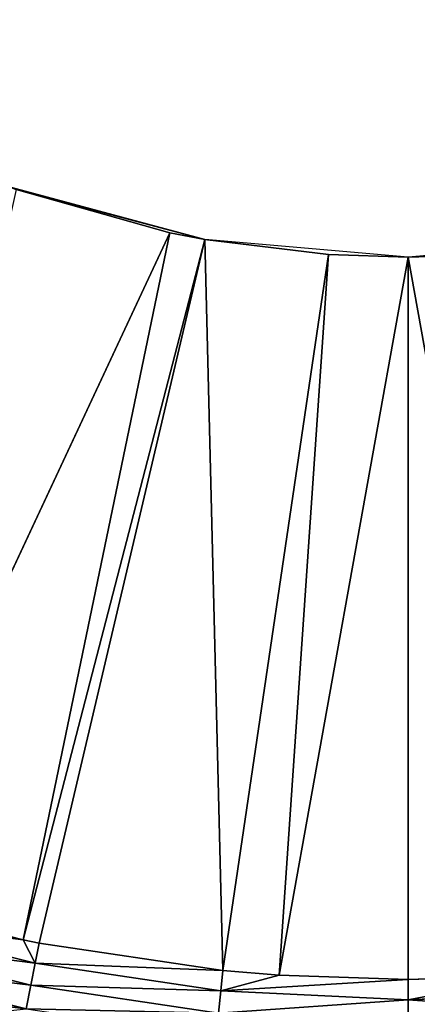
# Model space of a CAD drawing. Extents: x 0 to 700, y 0 to 509.
# Tile 62 of 243: x 343 to 350, y 164 to 182. Entities that reach past the tile are written whole.
import ezdxf

# ---------------------------------------------------------------- set-up
doc = ezdxf.new("R2010")
doc.units = 0
doc.header["$LTSCALE"] = 25.4
doc.layers.get('0').update_dxf_attribs({"linetype": 'CONTINUOUS'})

# ---------------------------------------------------------------- blocks, each defined once
blk = doc.blocks.new('5902539864168_-_S_STL')
at = {"color": 0}
for p, q in [((342.819, 22.998, 345.151), (342.907, 22.857, 344.711)), ((342.819, 22.998, 345.151), (342.907, 22.857, 344.711)), ((339.446, 22.857, 343.844), (342.907, 22.857, 344.711)), ((339.446, 22.857, 343.844), (342.907, 22.857, 344.711)), ((342.907, 22.857, 344.711), (342.989, 22.647, 344.297)), ((346.436, 22.857, 345.234), (342.907, 22.857, 344.711)), ((346.436, 22.857, 345.234), (342.907, 22.857, 344.711)), ((342.907, 22.857, 344.711), (342.989, 22.647, 344.297)), ((346.478, 22.647, 344.815), (346.436, 22.857, 345.234)), ((346.478, 22.647, 344.815), (346.436, 22.857, 345.234)), ((350, 22.857, 345.409), (350, 22.647, 344.988)), ((350, 22.857, 345.409), (350, 22.647, 344.988)), ((339.568, 22.647, 343.44), (342.766, 22.373, 343.861)), ((339.568, 22.647, 343.44), (342.766, 22.373, 343.861)), ((339.568, 22.647, 343.44), (342.989, 22.647, 344.297)), ((339.568, 22.647, 343.44), (342.989, 22.647, 344.297)), ((342.766, 22.373, 343.861), (342.989, 22.647, 344.297)), ((342.766, 22.373, 343.861), (342.989, 22.647, 344.297)), ((342.989, 22.647, 344.297), (343.064, 22.373, 343.921)), ((346.478, 22.647, 344.815), (342.989, 22.647, 344.297)), ((346.478, 22.647, 344.815), (342.989, 22.647, 344.297)), ((342.989, 22.647, 344.297), (343.064, 22.373, 343.921)), ((350, 22.647, 344.988), (346.478, 22.647, 344.815)), ((346.478, 22.647, 344.815), (346.515, 22.373, 344.433)), ((350, 22.373, 344.605), (346.478, 22.647, 344.815)), ((350, 22.647, 344.988), (346.478, 22.647, 344.815)), ((350, 22.373, 344.605), (346.478, 22.647, 344.815)), ((347.574, 22.373, 344.522), (346.478, 22.647, 344.815)), ((347.574, 22.373, 344.522), (346.478, 22.647, 344.815)), ((346.478, 22.647, 344.815), (346.515, 22.373, 344.433)), ((350, 22.373, 344.605), (350, 22.647, 344.988)), ((350, 22.647, 344.988), (352.426, 22.373, 344.522)), ((350, 22.373, 344.605), (350, 22.647, 344.988)), ((350, 22.647, 344.988), (352.426, 22.373, 344.522)), ((350, 22.647, 344.988), (353.522, 22.647, 344.815)), ((350, 22.647, 344.988), (353.522, 22.647, 344.815)), ((345.524, 11.001, 330.591), (339.679, 22.373, 343.074)), ((339.679, 22.373, 343.074), (342.766, 22.373, 343.861)), ((345.524, 11.001, 330.591), (339.679, 22.373, 343.074)), ((339.679, 22.373, 343.074), (342.766, 22.373, 343.861)), ((346.18, 11.001, 330.717), (342.766, 22.373, 343.861)), ((342.766, 22.373, 343.861), (343.064, 22.373, 343.921)), ((346.18, 11.001, 330.717), (342.766, 22.373, 343.861)), ((345.524, 11.001, 330.591), (342.766, 22.373, 343.861)), ((345.524, 11.001, 330.591), (342.766, 22.373, 343.861)), ((342.766, 22.373, 343.861), (343.064, 22.373, 343.921)), ((346.18, 11.001, 330.717), (343.064, 22.373, 343.921)), ((343.064, 22.373, 343.921), (346.515, 22.373, 344.433)), ((346.18, 11.001, 330.717), (343.064, 22.373, 343.921)), ((343.064, 22.373, 343.921), (346.515, 22.373, 344.433)), ((346.18, 11.001, 330.717), (346.515, 22.373, 344.433)), ((346.18, 11.001, 330.717), (346.515, 22.373, 344.433)), ((348.499, 11.001, 331), (346.515, 22.373, 344.433)), ((346.515, 22.373, 344.433), (347.574, 22.373, 344.522)), ((348.499, 11.001, 331), (346.515, 22.373, 344.433)), ((346.515, 22.373, 344.433), (347.574, 22.373, 344.522)), ((348.499, 11.001, 331), (347.574, 22.373, 344.522)), ((347.574, 22.373, 344.522), (350, 22.373, 344.605)), ((348.499, 11.001, 331), (347.574, 22.373, 344.522)), ((347.574, 22.373, 344.522), (350, 22.373, 344.605)), ((350, 11.001, 331.051), (350, 22.373, 344.605)), ((350, 22.373, 344.605), (352.426, 22.373, 344.522)), ((350, 11.001, 331.051), (350, 22.373, 344.605)), ((350, 22.373, 344.605), (352.426, 22.373, 344.522)), ((342.633, 11.001, 329.781), (346.18, 0, 330.717)), ((342.633, 11.001, 329.781), (346.18, 0, 330.717)), ((342.633, 11.001, 329.781), (345.524, 11.001, 330.591)), ((342.633, 11.001, 329.781), (345.524, 11.001, 330.591)), ((345.524, 11.001, 330.591), (346.18, 0, 330.717)), ((345.524, 11.001, 330.591), (346.18, 0, 330.717)), ((345.524, 11.001, 330.591), (346.18, 11.001, 330.717)), ((345.524, 11.001, 330.591), (346.18, 11.001, 330.717)), ((346.18, 0, 330.717), (348.499, 11.001, 331)), ((346.18, 0, 330.717), (348.499, 11.001, 331)), ((346.18, 0, 330.717), (346.18, 11.001, 330.717)), ((346.18, 11.001, 330.717), (348.499, 11.001, 331)), ((346.18, 0, 330.717), (346.18, 11.001, 330.717)), ((346.18, 11.001, 330.717), (348.499, 11.001, 331)), ((350, 0, 331.051), (348.499, 11.001, 331)), ((348.499, 11.001, 331), (350, 11.001, 331.051)), ((350, 0, 331.051), (348.499, 11.001, 331)), ((348.499, 11.001, 331), (350, 11.001, 331.051)), ((350, 0, 331.051), (351.501, 11.001, 331)), ((350, 0, 331.051), (351.501, 11.001, 331)), ((350, 0, 331.051), (350, 11.001, 331.051)), ((350, 11.001, 331.051), (351.501, 11.001, 331)), ((350, 0, 331.051), (350, 11.001, 331.051)), ((350, 11.001, 331.051), (351.501, 11.001, 331)), ((346.18, 0, 330.717), (342.476, 0, 329.725)), ((350, 0, 331.051), (346.18, 0, 330.717)), ((353.82, 0, 330.717), (350, 0, 331.051))]:
    blk.add_line(p, q, dxfattribs=at)
mesh = blk.add_polyface(dxfattribs=at)
corners = [(5.829, 103, 89.051), (350, 103, 116.551), (694.171, 103, 89.051), (346.961, 103, 116.817), (35.453, 103, 184.635), (33.702, 103, 185.073), (32.106, 103, 185.75), (30.702, 103, 186.626), (29.442, 103, 187.728), (28.41, 103, 188.996), (27.646, 103, 190.345), (27.137, 103, 191.742), (26.867, 103, 193.162), (5.829, 103, 503.222), (344.015, 103, 117.607), (341.25, 103, 118.896), (338.751, 103, 120.646), (336.594, 103, 122.803), (334.845, 103, 125.301), (333.555, 103, 128.066), (332.766, 103, 131.012), (332.5, 103, 134.051), (332.766, 103, 137.09), (333.555, 103, 140.037), (334.845, 103, 142.801), (336.594, 103, 145.3), (338.751, 103, 147.457), (341.25, 103, 149.207), (344.015, 103, 150.496), (346.961, 103, 151.285), (350, 103, 151.551), (37.442, 103, 184.47), (26.815, 103, 194.138), (26.815, 103, 473.174), (26.955, 103, 474.875), (26.981, 103, 475.022), (27.312, 103, 476.309), (27.475, 103, 476.756), (27.857, 103, 477.593), (28.651, 103, 478.843), (29.58, 103, 479.868), (30.666, 103, 480.727), (30.73, 103, 480.769), (31.881, 103, 481.4), (32.295, 103, 481.576), (33.221, 103, 481.885), (34.029, 103, 482.07), (34.683, 103, 482.168), (35.878, 103, 482.237), (664.122, 103, 482.237), (673.185, 103, 194.138), (694.171, 103, 503.222), (673.091, 103, 192.835), (672.732, 103, 191.306), (672.118, 103, 189.869), (671.267, 103, 188.55), (670.192, 103, 187.368), (669.802, 103, 187.023), (668.441, 103, 186.055), (666.9, 103, 185.294), (665.204, 103, 184.766), (353.039, 103, 116.817), (355.985, 103, 117.607), (358.75, 103, 118.896), (361.249, 103, 120.646), (363.406, 103, 122.803), (365.155, 103, 125.301), (366.445, 103, 128.066), (367.234, 103, 131.012), (367.5, 103, 134.051), (367.234, 103, 137.09), (366.445, 103, 140.037), (663.399, 103, 184.499), (365.155, 103, 142.801), (363.406, 103, 145.3), (361.249, 103, 147.457), (358.75, 103, 149.207), (355.985, 103, 150.496), (353.039, 103, 151.285), (662.558, 103, 184.47), (673.185, 103, 473.174), (673.117, 103, 474.369), (673.019, 103, 475.022), (672.834, 103, 475.83), (672.525, 103, 476.756), (672.349, 103, 477.171), (671.718, 103, 478.322), (671.675, 103, 478.386), (670.817, 103, 479.472), (669.792, 103, 480.4), (668.542, 103, 481.195), (667.705, 103, 481.576), (667.258, 103, 481.739), (665.971, 103, 482.07), (665.824, 103, 482.096)]
mesh.append_faces([[corners[k] for k in face] for face in [(0, 1, 2), (1, 0, 3), (4, 0, 5), (5, 0, 6), (6, 0, 7), (7, 0, 8), (8, 0, 9), (9, 0, 10), (10, 0, 11), (11, 0, 12), (3, 4, 14), (14, 4, 15), (15, 4, 16), (16, 4, 17), (17, 4, 18), (18, 4, 19), (19, 4, 20), (20, 4, 21), (21, 4, 22), (22, 4, 23), (23, 4, 24), (24, 4, 25), (25, 4, 26), (26, 4, 27), (27, 4, 28), (28, 4, 29), (29, 4, 30), (12, 13, 32), (32, 13, 33), (33, 13, 34), (34, 13, 35), (35, 13, 36), (36, 13, 37), (37, 13, 38), (38, 13, 39), (39, 13, 40), (40, 13, 41), (41, 13, 42), (42, 13, 43), (43, 13, 44), (44, 13, 45), (45, 13, 46), (46, 13, 47), (47, 13, 48), (48, 13, 49), (2, 50, 51), (50, 2, 52), (52, 2, 53), (53, 2, 54), (54, 2, 55), (55, 2, 56), (56, 2, 57), (57, 2, 58), (58, 2, 59), (59, 2, 60), (61, 2, 1), (60, 71, 72), (72, 30, 79), (79, 30, 31), (51, 49, 13)]], dxfattribs={"vtx0": -1, "vtx1": -1, "color": 0})
mesh.append_faces([[corners[k] for k in face] for face in [(3, 0, 4), (60, 2, 61)]], dxfattribs={"vtx0": -1, "vtx1": -1, "vtx2": -1, "color": 0})
mesh.append_faces([[corners[k] for k in face] for face in [(12, 0, 13), (30, 4, 31), (60, 61, 62), (60, 62, 63), (60, 63, 64), (60, 64, 65), (60, 65, 66), (60, 66, 67), (60, 67, 68), (60, 68, 69), (60, 69, 70), (60, 70, 71), (72, 71, 73), (72, 73, 74), (72, 74, 75), (72, 75, 76), (72, 76, 77), (72, 77, 78), (72, 78, 30), (51, 50, 80), (51, 80, 81), (51, 81, 82), (51, 82, 83), (51, 83, 84), (51, 84, 85), (51, 85, 86), (51, 86, 87), (51, 87, 88), (51, 88, 89), (51, 89, 90), (51, 90, 91), (51, 91, 92), (51, 92, 93), (51, 93, 94), (51, 94, 49)]], dxfattribs={"vtx0": -1, "vtx2": -1, "color": 0})
mesh = blk.add_polyface(dxfattribs=at)
corners = [(341.376, 23.068, 345.312), (342.819, 22.998, 345.151), (339.18, 23.068, 344.719)]
mesh.append_faces([[corners[k] for k in face] for face in [(0, 1, 2)]], dxfattribs={"color": 0})
mesh = blk.add_polyface(dxfattribs=at)
corners = [(342.819, 22.998, 345.151), (339.316, 22.998, 344.273), (339.18, 23.068, 344.719)]
mesh.append_faces([[corners[k] for k in face] for face in [(0, 1, 2)]], dxfattribs={"color": 0})
mesh = blk.add_polyface(dxfattribs=at)
corners = [(339.316, 22.998, 344.273), (342.907, 22.857, 344.711), (339.446, 22.857, 343.844), (342.819, 22.998, 345.151)]
mesh.append_faces([[corners[k] for k in face] for face in [(0, 1, 2), (1, 0, 3)]], dxfattribs={"vtx0": -1, "color": 0})
mesh = blk.add_polyface(dxfattribs=at)
corners = [(342.819, 22.998, 345.151), (346.436, 22.857, 345.234), (342.907, 22.857, 344.711), (346.392, 22.998, 345.681)]
mesh.append_faces([[corners[k] for k in face] for face in [(0, 1, 2), (1, 0, 3)]], dxfattribs={"vtx0": -1, "color": 0})
mesh = blk.add_polyface(dxfattribs=at)
corners = [(339.446, 22.857, 343.844), (342.989, 22.647, 344.297), (339.568, 22.647, 343.44), (342.907, 22.857, 344.711)]
mesh.append_faces([[corners[k] for k in face] for face in [(0, 1, 2), (1, 0, 3)]], dxfattribs={"vtx0": -1, "color": 0})
mesh = blk.add_polyface(dxfattribs=at)
corners = [(342.907, 22.857, 344.711), (346.478, 22.647, 344.815), (342.989, 22.647, 344.297), (346.436, 22.857, 345.234)]
mesh.append_faces([[corners[k] for k in face] for face in [(0, 1, 2), (1, 0, 3)]], dxfattribs={"vtx0": -1, "color": 0})
mesh = blk.add_polyface(dxfattribs=at)
corners = [(346.436, 22.857, 345.234), (350, 22.647, 344.988), (346.478, 22.647, 344.815), (350, 22.857, 345.409)]
mesh.append_faces([[corners[k] for k in face] for face in [(0, 1, 2), (1, 0, 3)]], dxfattribs={"vtx0": -1, "color": 0})
mesh = blk.add_polyface(dxfattribs=at)
corners = [(350, 22.647, 344.988), (353.564, 22.857, 345.234), (353.522, 22.647, 344.815), (350, 22.857, 345.409)]
mesh.append_faces([[corners[k] for k in face] for face in [(0, 1, 2), (1, 0, 3)]], dxfattribs={"vtx0": -1, "color": 0})
mesh = blk.add_polyface(dxfattribs=at)
corners = [(342.766, 22.373, 343.861), (339.679, 22.373, 343.074), (339.568, 22.647, 343.44)]
mesh.append_faces([[corners[k] for k in face] for face in [(0, 1, 2)]], dxfattribs={"color": 0})
mesh = blk.add_polyface(dxfattribs=at)
corners = [(342.989, 22.647, 344.297), (342.766, 22.373, 343.861), (339.568, 22.647, 343.44)]
mesh.append_faces([[corners[k] for k in face] for face in [(0, 1, 2)]], dxfattribs={"color": 0})
mesh = blk.add_polyface(dxfattribs=at)
corners = [(342.989, 22.647, 344.297), (343.064, 22.373, 343.921), (342.766, 22.373, 343.861)]
mesh.append_faces([[corners[k] for k in face] for face in [(0, 1, 2)]], dxfattribs={"color": 0})
mesh = blk.add_polyface(dxfattribs=at)
corners = [(342.989, 22.647, 344.297), (346.515, 22.373, 344.433), (343.064, 22.373, 343.921), (346.478, 22.647, 344.815)]
mesh.append_faces([[corners[k] for k in face] for face in [(0, 1, 2), (1, 0, 3)]], dxfattribs={"vtx0": -1, "color": 0})
mesh = blk.add_polyface(dxfattribs=at)
corners = [(350, 22.647, 344.988), (350, 22.373, 344.605), (346.478, 22.647, 344.815)]
mesh.append_faces([[corners[k] for k in face] for face in [(0, 1, 2)]], dxfattribs={"color": 0})
mesh = blk.add_polyface(dxfattribs=at)
corners = [(346.478, 22.647, 344.815), (350, 22.373, 344.605), (347.574, 22.373, 344.522)]
mesh.append_faces([[corners[k] for k in face] for face in [(0, 1, 2)]], dxfattribs={"color": 0})
mesh = blk.add_polyface(dxfattribs=at)
corners = [(346.478, 22.647, 344.815), (347.574, 22.373, 344.522), (346.515, 22.373, 344.433)]
mesh.append_faces([[corners[k] for k in face] for face in [(0, 1, 2)]], dxfattribs={"color": 0})
mesh = blk.add_polyface(dxfattribs=at)
corners = [(350, 22.647, 344.988), (352.426, 22.373, 344.522), (350, 22.373, 344.605)]
mesh.append_faces([[corners[k] for k in face] for face in [(0, 1, 2)]], dxfattribs={"color": 0})
mesh = blk.add_polyface(dxfattribs=at)
corners = [(350, 22.647, 344.988), (353.522, 22.647, 344.815), (352.426, 22.373, 344.522)]
mesh.append_faces([[corners[k] for k in face] for face in [(0, 1, 2)]], dxfattribs={"color": 0})
mesh = blk.add_polyface(dxfattribs=at)
corners = [(342.766, 22.373, 343.861), (345.524, 11.001, 330.591), (339.679, 22.373, 343.074)]
mesh.append_faces([[corners[k] for k in face] for face in [(0, 1, 2)]], dxfattribs={"color": 0})
mesh = blk.add_polyface(dxfattribs=at)
corners = [(339.679, 22.373, 343.074), (345.524, 11.001, 330.591), (342.633, 11.001, 329.781)]
mesh.append_faces([[corners[k] for k in face] for face in [(0, 1, 2)]], dxfattribs={"color": 0})
mesh = blk.add_polyface(dxfattribs=at)
corners = [(343.064, 22.373, 343.921), (346.18, 11.001, 330.717), (342.766, 22.373, 343.861)]
mesh.append_faces([[corners[k] for k in face] for face in [(0, 1, 2)]], dxfattribs={"color": 0})
mesh = blk.add_polyface(dxfattribs=at)
corners = [(342.766, 22.373, 343.861), (346.18, 11.001, 330.717), (345.524, 11.001, 330.591)]
mesh.append_faces([[corners[k] for k in face] for face in [(0, 1, 2)]], dxfattribs={"color": 0})
mesh = blk.add_polyface(dxfattribs=at)
corners = [(346.515, 22.373, 344.433), (346.18, 11.001, 330.717), (343.064, 22.373, 343.921)]
mesh.append_faces([[corners[k] for k in face] for face in [(0, 1, 2)]], dxfattribs={"color": 0})
mesh = blk.add_polyface(dxfattribs=at)
corners = [(346.515, 22.373, 344.433), (348.499, 11.001, 331), (346.18, 11.001, 330.717)]
mesh.append_faces([[corners[k] for k in face] for face in [(0, 1, 2)]], dxfattribs={"color": 0})
mesh = blk.add_polyface(dxfattribs=at)
corners = [(347.574, 22.373, 344.522), (348.499, 11.001, 331), (346.515, 22.373, 344.433)]
mesh.append_faces([[corners[k] for k in face] for face in [(0, 1, 2)]], dxfattribs={"color": 0})
mesh = blk.add_polyface(dxfattribs=at)
corners = [(347.574, 22.373, 344.522), (350, 11.001, 331.051), (348.499, 11.001, 331), (350, 22.373, 344.605)]
mesh.append_faces([[corners[k] for k in face] for face in [(0, 1, 2), (1, 0, 3)]], dxfattribs={"vtx0": -1, "color": 0})
mesh = blk.add_polyface(dxfattribs=at)
corners = [(350, 11.001, 331.051), (352.426, 22.373, 344.522), (351.501, 11.001, 331), (350, 22.373, 344.605)]
mesh.append_faces([[corners[k] for k in face] for face in [(0, 1, 2), (1, 0, 3)]], dxfattribs={"vtx0": -1, "color": 0})
mesh = blk.add_polyface(dxfattribs=at)
corners = [(346.18, 0, 330.717), (342.476, 0, 329.725), (342.633, 11.001, 329.781)]
mesh.append_faces([[corners[k] for k in face] for face in [(0, 1, 2)]], dxfattribs={"color": 0})
mesh = blk.add_polyface(dxfattribs=at)
corners = [(346.18, 0, 330.717), (342.633, 11.001, 329.781), (345.524, 11.001, 330.591)]
mesh.append_faces([[corners[k] for k in face] for face in [(0, 1, 2)]], dxfattribs={"color": 0})
mesh = blk.add_polyface(dxfattribs=at)
corners = [(346.18, 0, 330.717), (345.524, 11.001, 330.591), (346.18, 11.001, 330.717)]
mesh.append_faces([[corners[k] for k in face] for face in [(0, 1, 2)]], dxfattribs={"color": 0})
mesh = blk.add_polyface(dxfattribs=at)
corners = [(350, 0, 331.051), (346.18, 0, 330.717), (348.499, 11.001, 331)]
mesh.append_faces([[corners[k] for k in face] for face in [(0, 1, 2)]], dxfattribs={"color": 0})
mesh = blk.add_polyface(dxfattribs=at)
corners = [(348.499, 11.001, 331), (346.18, 0, 330.717), (346.18, 11.001, 330.717)]
mesh.append_faces([[corners[k] for k in face] for face in [(0, 1, 2)]], dxfattribs={"color": 0})
mesh = blk.add_polyface(dxfattribs=at)
corners = [(350, 0, 331.051), (348.499, 11.001, 331), (350, 11.001, 331.051)]
mesh.append_faces([[corners[k] for k in face] for face in [(0, 1, 2)]], dxfattribs={"color": 0})
mesh = blk.add_polyface(dxfattribs=at)
corners = [(353.82, 0, 330.717), (350, 0, 331.051), (351.501, 11.001, 331)]
mesh.append_faces([[corners[k] for k in face] for face in [(0, 1, 2)]], dxfattribs={"color": 0})
mesh = blk.add_polyface(dxfattribs=at)
corners = [(351.501, 11.001, 331), (350, 0, 331.051), (350, 11.001, 331.051)]
mesh.append_faces([[corners[k] for k in face] for face in [(0, 1, 2)]], dxfattribs={"color": 0})

msp = doc.modelspace()

# ---------------------------------------------------------------- block references
at = {"color": 254, "extrusion": (0, -1, 6.12323e-17)}
msp.add_blockref('5902539864168_-_S_STL', (0, 0, -509.051), dxfattribs=at)

doc.saveas('drawing.dxf')
